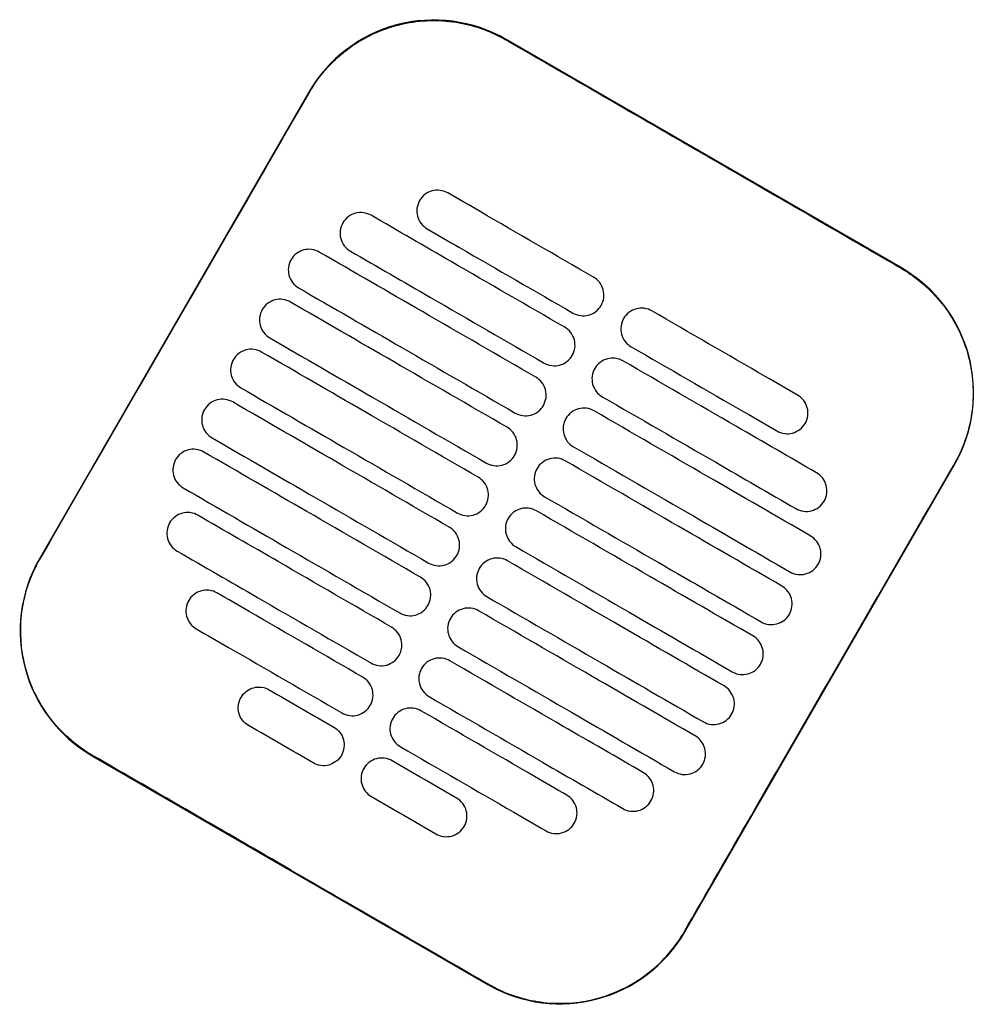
# Model space of a CAD drawing. Header units: metres. Extents: x 15.2 to 54.2, y -39.7 to 1.1.
# Tile 199 of 256: x 52.249 to 52.447, y -38.51 to -38.306. Entities that reach past the tile are written whole.
import ezdxf

# ---------------------------------------------------------------- set-up
doc = ezdxf.new("R2010")
doc.units = ezdxf.units.M
doc.header["$MEASUREMENT"] = 0
doc.layers.add('2D', color=252, linetype='Continuous')

# ---------------------------------------------------------------- blocks, each defined once
blk = doc.blocks.new('2D_QYOS_600')
for p, q in [((0.66975, -1.55474), (0.58749, -1.50722)), ((0.54651, -1.5182), (0.49048, -1.61518)), ((0.6247, -1.69271), (0.68072, -1.59573)), ((0.50145, -1.65616), (0.58371, -1.70368))]:
    blk.add_line(p, q)
for centre, start, end in [((0.57248, -1.5332), 59.9865, 149.9865), ((0.65474, -1.58072), 329.9865, 59.9865), ((0.51646, -1.63018), 149.9865, 239.9865), ((0.59872, -1.6777), 239.9865, 329.9865)]:
    blk.add_arc(centre, 0.03, start, end)
for points, knots in [([(0.5466, -1.51825), (0.5474, -1.51686), (0.54831, -1.51554), (0.55126, -1.51193), (0.55353, -1.50988), (0.55932, -1.50608), (0.56295, -1.5046), (0.57039, -1.50315), (0.57413, -1.50312), (0.58118, -1.50439), (0.58444, -1.50559), (0.58743, -1.50732)], [12.978915, 12.978915, 12.978915, 12.978915, 13.461173, 13.461173, 14.374287, 14.374287, 15.53872, 15.53872, 16.650066, 16.650066, 17.687358, 17.687358, 17.687358, 17.687358]), ([(0.49058, -1.61523), (0.50462, -1.59094), (0.51866, -1.56665), (0.53733, -1.53432), (0.54196, -1.52628), (0.5466, -1.51825)], [1.133412, 1.133412, 1.133412, 1.133412, 2.681586, 2.681586, 3.193366, 3.193366, 3.193366, 3.193366]), ([(0.66969, -1.55484), (0.6591, -1.54872), (0.64807, -1.54236), (0.6326, -1.53342), (0.63056, -1.53225), (0.62856, -1.53109)], [-21.78268, -21.78268, -21.78268, -21.78268, -17.142885, -17.142885, -16.423665, -16.423665, -16.423665, -16.423665]), ([(0.57539, -1.53915), (0.57497, -1.53891), (0.57442, -1.53869), (0.57324, -1.53854), (0.57268, -1.53858), (0.57161, -1.53886), (0.57109, -1.53911), (0.57013, -1.53984), (0.56977, -1.5403), (0.56952, -1.54073)], [-0.5513873, -0.5513873, -0.5513873, -0.5513873, -0.4031046, -0.4031046, -0.2776919, -0.2776919, -0.1471638, -0.1471638, 0, 0, 0, 0]), ([(0.60571, -1.55667), (0.59784, -1.55212), (0.58997, -1.54758), (0.57987, -1.54174), (0.57763, -1.54045), (0.57539, -1.53915)], [0.699452, 0.699452, 0.699452, 0.699452, 3.425217, 3.425217, 4.200582, 4.200582, 4.200582, 4.200582]), ([(0.56952, -1.54073), (0.56928, -1.54115), (0.56906, -1.5417), (0.56891, -1.54289), (0.56894, -1.54344), (0.56923, -1.54452), (0.56948, -1.54504), (0.57021, -1.54599), (0.57066, -1.54635), (0.57109, -1.5466)], [-0.5553355, -0.5553355, -0.5553355, -0.5553355, -0.4045594, -0.4045594, -0.278267, -0.278267, -0.1472206, -0.1472206, 0, 0, 0, 0]), ([(0.55943, -1.54379), (0.55901, -1.54355), (0.55846, -1.54333), (0.55728, -1.54318), (0.55672, -1.54322), (0.55565, -1.5435), (0.55513, -1.54375), (0.55417, -1.54448), (0.55381, -1.54494), (0.55356, -1.54537)], [-0.5514247, -0.5514247, -0.5514247, -0.5514247, -0.4031161, -0.4031161, -0.2776965, -0.2776965, -0.1471644, -0.1471644, 0, 0, 0, 0]), ([(0.5997, -1.56706), (0.59184, -1.56251), (0.58397, -1.55797), (0.57054, -1.55021), (0.56499, -1.547), (0.55943, -1.54379)], [0.699452, 0.699452, 0.699452, 0.699452, 3.42526, 3.42526, 5.350619, 5.350619, 5.350619, 5.350619]), ([(0.55356, -1.54537), (0.55332, -1.54579), (0.5531, -1.54634), (0.55295, -1.54753), (0.55298, -1.54808), (0.55326, -1.54916), (0.55352, -1.54967), (0.55425, -1.55063), (0.5547, -1.55099), (0.55513, -1.55124)], [-0.5553006, -0.5553006, -0.5553006, -0.5553006, -0.4045498, -0.4045498, -0.2782639, -0.2782639, -0.1472208, -0.1472208, 0, 0, 0, 0]), ([(0.57109, -1.5466), (0.57333, -1.54789), (0.57556, -1.54919), (0.58567, -1.55502), (0.59354, -1.55957), (0.6014, -1.56411)], [2.649916, 2.649916, 2.649916, 2.649916, 3.425249, 3.425249, 6.151046, 6.151046, 6.151046, 6.151046]), ([(0.54866, -1.55143), (0.54824, -1.55119), (0.54769, -1.55097), (0.54651, -1.55082), (0.54596, -1.55086), (0.54488, -1.55114), (0.54436, -1.55139), (0.54341, -1.55212), (0.54304, -1.55258), (0.54279, -1.55301)], [-0.5514376, -0.5514376, -0.5514376, -0.5514376, -0.4031217, -0.4031217, -0.2776979, -0.2776979, -0.1471642, -0.1471642, 0, 0, 0, 0]), ([(0.5937, -1.57745), (0.58583, -1.5729), (0.57797, -1.56836), (0.56295, -1.55969), (0.55581, -1.55556), (0.54866, -1.55143)], [0.699452, 0.699452, 0.699452, 0.699452, 3.425292, 3.425292, 5.900643, 5.900643, 5.900643, 5.900643]), ([(0.55513, -1.55124), (0.56068, -1.55445), (0.56624, -1.55766), (0.57967, -1.56541), (0.58753, -1.56996), (0.5954, -1.5745)], [1.499949, 1.499949, 1.499949, 1.499949, 3.425284, 3.425284, 6.151116, 6.151116, 6.151116, 6.151116]), ([(0.54279, -1.55301), (0.54255, -1.55343), (0.54233, -1.55398), (0.54218, -1.55517), (0.54222, -1.55572), (0.5425, -1.5568), (0.54275, -1.55731), (0.54348, -1.55827), (0.54394, -1.55863), (0.54436, -1.55888)], [-0.5552879, -0.5552879, -0.5552879, -0.5552879, -0.4045447, -0.4045447, -0.2782629, -0.2782629, -0.1472212, -0.1472212, 0, 0, 0, 0]), ([(0.66969, -1.55484), (0.67097, -1.55558), (0.6722, -1.55641), (0.67535, -1.55892), (0.67713, -1.56075), (0.67866, -1.56278), (0.68096, -1.56585), (0.68264, -1.56932), (0.68461, -1.57671), (0.68488, -1.58056), (0.68395, -1.58819), (0.68274, -1.59189), (0.68078, -1.5954), (0.6807, -1.59554), (0.68063, -1.59567)], [17.619777, 17.619777, 17.619777, 17.619777, 18.064718, 18.064718, 18.827754, 18.827754, 18.827754, 19.97637, 19.97637, 21.122539, 21.122539, 22.281306, 22.281306, 22.328075, 22.328075, 22.328075, 22.328075]), ([(0.60727, -1.56254), (0.60752, -1.56212), (0.60774, -1.56156), (0.60789, -1.56038), (0.60785, -1.55982), (0.60757, -1.55875), (0.60732, -1.55823), (0.60659, -1.55728), (0.60613, -1.55691), (0.60571, -1.55667)], [-0.5553984, -0.5553984, -0.5553984, -0.5553984, -0.4045681, -0.4045681, -0.278271, -0.278271, -0.1472202, -0.1472202, 0, 0, 0, 0]), ([(0.54436, -1.55888), (0.55151, -1.56301), (0.55865, -1.56713), (0.57366, -1.5758), (0.58153, -1.58035), (0.5894, -1.58489)], [0.949972, 0.949972, 0.949972, 0.949972, 3.425307, 3.425307, 6.151164, 6.151164, 6.151164, 6.151164]), ([(0.54266, -1.56182), (0.54224, -1.56158), (0.54169, -1.56136), (0.54051, -1.56121), (0.53996, -1.56125), (0.53888, -1.56153), (0.53836, -1.56178), (0.5374, -1.56251), (0.53704, -1.56297), (0.53679, -1.5634)], [-0.5514273, -0.5514273, -0.5514273, -0.5514273, -0.4031209, -0.4031209, -0.2776962, -0.2776962, -0.1471634, -0.1471634, 0, 0, 0, 0]), ([(0.53679, -1.5634), (0.53655, -1.56382), (0.53633, -1.56437), (0.53618, -1.56556), (0.53622, -1.56611), (0.5365, -1.56719), (0.53675, -1.5677), (0.53748, -1.56866), (0.53794, -1.56902), (0.53836, -1.56927)], [-0.5552955, -0.5552955, -0.5552955, -0.5552955, -0.4045438, -0.4045438, -0.2782634, -0.2782634, -0.1472215, -0.1472215, 0, 0, 0, 0]), ([(0.5877, -1.58784), (0.57983, -1.58329), (0.57196, -1.57875), (0.55695, -1.57008), (0.54981, -1.56595), (0.54266, -1.56182)], [0.699452, 0.699452, 0.699452, 0.699452, 3.425313, 3.425313, 5.900643, 5.900643, 5.900643, 5.900643]), ([(0.6014, -1.56411), (0.60183, -1.56436), (0.60238, -1.56457), (0.60356, -1.56472), (0.60411, -1.56469), (0.60519, -1.56441), (0.6057, -1.56415), (0.60666, -1.56342), (0.60703, -1.56296), (0.60727, -1.56254)], [-0.551307, -0.551307, -0.551307, -0.551307, -0.4030846, -0.4030846, -0.2776802, -0.2776802, -0.1471604, -0.1471604, 0, 0, 0, 0]), ([(0.61782, -1.56366), (0.6174, -1.56342), (0.61685, -1.5632), (0.61567, -1.56305), (0.61511, -1.56309), (0.61404, -1.56337), (0.61352, -1.56362), (0.61256, -1.56435), (0.61219, -1.56481), (0.61195, -1.56524)], [-0.5512944, -0.5512944, -0.5512944, -0.5512944, -0.4030833, -0.4030833, -0.2776787, -0.2776787, -0.1471599, -0.1471599, 0, 0, 0, 0]), ([(0.64814, -1.58118), (0.6459, -1.57988), (0.64366, -1.57859), (0.63355, -1.57275), (0.62569, -1.56821), (0.61782, -1.56366)], [2.649852, 2.649852, 2.649852, 2.649852, 3.425217, 3.425217, 6.150982, 6.150982, 6.150982, 6.150982]), ([(0.61195, -1.56524), (0.61171, -1.56566), (0.61149, -1.56621), (0.61134, -1.5674), (0.61137, -1.56795), (0.61165, -1.56903), (0.61191, -1.56955), (0.61263, -1.5705), (0.61309, -1.57086), (0.61352, -1.57111)], [-0.555416, -0.555416, -0.555416, -0.555416, -0.4045716, -0.4045716, -0.2782736, -0.2782736, -0.1472211, -0.1472211, 0, 0, 0, 0]), ([(0.60127, -1.57293), (0.60152, -1.57251), (0.60173, -1.57195), (0.60188, -1.57077), (0.60185, -1.57021), (0.60157, -1.56914), (0.60131, -1.56862), (0.60059, -1.56767), (0.60013, -1.5673), (0.5997, -1.56706)], [-0.5553839, -0.5553839, -0.5553839, -0.5553839, -0.4045626, -0.4045626, -0.2782686, -0.2782686, -0.1472195, -0.1472195, 0, 0, 0, 0]), ([(0.53836, -1.56927), (0.5455, -1.5734), (0.55265, -1.57752), (0.56766, -1.5862), (0.57553, -1.59074), (0.5834, -1.59529)], [0.949998, 0.949998, 0.949998, 0.949998, 3.42532, 3.42532, 6.151189, 6.151189, 6.151189, 6.151189]), ([(0.53666, -1.57221), (0.53624, -1.57197), (0.53569, -1.57175), (0.53451, -1.5716), (0.53395, -1.57164), (0.53288, -1.57192), (0.53236, -1.57217), (0.5314, -1.5729), (0.53104, -1.57336), (0.53079, -1.57379)], [-0.5514137, -0.5514137, -0.5514137, -0.5514137, -0.4031194, -0.4031194, -0.2776944, -0.2776944, -0.1471627, -0.1471627, 0, 0, 0, 0]), ([(0.61352, -1.57111), (0.62138, -1.57566), (0.62925, -1.5802), (0.63936, -1.58604), (0.6416, -1.58733), (0.64383, -1.58862)], [0.699452, 0.699452, 0.699452, 0.699452, 3.425249, 3.425249, 4.200582, 4.200582, 4.200582, 4.200582]), ([(0.53079, -1.57379), (0.53055, -1.57421), (0.53033, -1.57476), (0.53018, -1.57595), (0.53021, -1.5765), (0.5305, -1.57758), (0.53075, -1.5781), (0.53148, -1.57905), (0.53193, -1.57941), (0.53236, -1.57966)], [-0.5553078, -0.5553078, -0.5553078, -0.5553078, -0.4045446, -0.4045446, -0.2782647, -0.2782647, -0.147222, -0.147222, 0, 0, 0, 0]), ([(0.5817, -1.59823), (0.57383, -1.59368), (0.56596, -1.58914), (0.55095, -1.58047), (0.5438, -1.57634), (0.53666, -1.57221)], [0.699452, 0.699452, 0.699452, 0.699452, 3.425322, 3.425322, 5.900643, 5.900643, 5.900643, 5.900643]), ([(0.5954, -1.5745), (0.59582, -1.57475), (0.59637, -1.57497), (0.59755, -1.57511), (0.59811, -1.57508), (0.59918, -1.5748), (0.5997, -1.57454), (0.60066, -1.57381), (0.60103, -1.57335), (0.60127, -1.57293)], [-0.551317, -0.551317, -0.551317, -0.551317, -0.4030867, -0.4030867, -0.2776803, -0.2776803, -0.1471597, -0.1471597, 0, 0, 0, 0]), ([(0.61182, -1.57405), (0.61139, -1.57381), (0.61085, -1.57359), (0.60966, -1.57344), (0.60911, -1.57348), (0.60804, -1.57376), (0.60752, -1.57401), (0.60656, -1.57475), (0.60619, -1.5752), (0.60595, -1.57563)], [-0.5513075, -0.5513075, -0.5513075, -0.5513075, -0.4030857, -0.4030857, -0.2776792, -0.2776792, -0.1471593, -0.1471593, 0, 0, 0, 0]), ([(0.60595, -1.57563), (0.6057, -1.57605), (0.60548, -1.5766), (0.60533, -1.57779), (0.60537, -1.57834), (0.60565, -1.57942), (0.6059, -1.57994), (0.60663, -1.58089), (0.60709, -1.58126), (0.60751, -1.5815)], [-0.5553971, -0.5553971, -0.5553971, -0.5553971, -0.4045652, -0.4045652, -0.2782705, -0.2782705, -0.1472202, -0.1472202, 0, 0, 0, 0]), ([(0.65209, -1.59732), (0.64653, -1.59411), (0.64098, -1.5909), (0.62755, -1.58314), (0.61968, -1.5786), (0.61182, -1.57405)], [1.499901, 1.499901, 1.499901, 1.499901, 3.42526, 3.42526, 6.151068, 6.151068, 6.151068, 6.151068]), ([(0.59527, -1.58332), (0.59551, -1.5829), (0.59573, -1.58235), (0.59588, -1.58116), (0.59584, -1.5806), (0.59556, -1.57953), (0.59531, -1.57901), (0.59458, -1.57806), (0.59413, -1.57769), (0.5937, -1.57745)], [-0.5553742, -0.5553742, -0.5553742, -0.5553742, -0.4045587, -0.4045587, -0.278267, -0.278267, -0.1472191, -0.1472191, 0, 0, 0, 0]), ([(0.53236, -1.57966), (0.5395, -1.58379), (0.54665, -1.58791), (0.56166, -1.59659), (0.56953, -1.60113), (0.57739, -1.60568)], [0.950001, 0.950001, 0.950001, 0.950001, 3.425322, 3.425322, 6.151192, 6.151192, 6.151192, 6.151192]), ([(0.53066, -1.5826), (0.53023, -1.58236), (0.52969, -1.58214), (0.5285, -1.58199), (0.52795, -1.58203), (0.52688, -1.58231), (0.52636, -1.58256), (0.5254, -1.5833), (0.52503, -1.58375), (0.52479, -1.58418)], [-0.5513969, -0.5513969, -0.5513969, -0.5513969, -0.4031172, -0.4031172, -0.2776925, -0.2776925, -0.1471621, -0.1471621, 0, 0, 0, 0]), ([(0.60751, -1.5815), (0.61538, -1.58605), (0.62325, -1.59059), (0.63668, -1.59835), (0.64223, -1.60156), (0.64779, -1.60477)], [0.699452, 0.699452, 0.699452, 0.699452, 3.425284, 3.425284, 5.350619, 5.350619, 5.350619, 5.350619]), ([(0.6497, -1.58705), (0.64995, -1.58663), (0.65017, -1.58607), (0.65032, -1.58489), (0.65028, -1.58433), (0.65, -1.58326), (0.64975, -1.58274), (0.64902, -1.58179), (0.64856, -1.58142), (0.64814, -1.58118)], [-0.5554179, -0.5554179, -0.5554179, -0.5554179, -0.4045683, -0.4045683, -0.2782761, -0.2782761, -0.1472238, -0.1472238, 0, 0, 0, 0]), ([(0.52479, -1.58418), (0.52454, -1.5846), (0.52432, -1.58515), (0.52417, -1.58634), (0.52421, -1.58689), (0.52449, -1.58797), (0.52474, -1.58849), (0.52547, -1.58944), (0.52593, -1.58981), (0.52636, -1.59005)], [-0.5553248, -0.5553248, -0.5553248, -0.5553248, -0.4045472, -0.4045472, -0.2782668, -0.2782668, -0.1472227, -0.1472227, 0, 0, 0, 0]), ([(0.57569, -1.60862), (0.56783, -1.60408), (0.55996, -1.59953), (0.54495, -1.59086), (0.5378, -1.58673), (0.53066, -1.5826)], [0.699452, 0.699452, 0.699452, 0.699452, 3.425321, 3.425321, 5.900643, 5.900643, 5.900643, 5.900643]), ([(0.5894, -1.58489), (0.58982, -1.58514), (0.59037, -1.58536), (0.59155, -1.58551), (0.5921, -1.58547), (0.59318, -1.58519), (0.5937, -1.58493), (0.59466, -1.5842), (0.59502, -1.58374), (0.59527, -1.58332)], [-0.5513236, -0.5513236, -0.5513236, -0.5513236, -0.4030881, -0.4030881, -0.2776804, -0.2776804, -0.1471592, -0.1471592, 0, 0, 0, 0]), ([(0.60581, -1.58445), (0.60539, -1.5842), (0.60484, -1.58398), (0.60366, -1.58383), (0.60311, -1.58387), (0.60203, -1.58415), (0.60151, -1.58441), (0.60056, -1.58514), (0.60019, -1.5856), (0.59994, -1.58602)], [-0.5513173, -0.5513173, -0.5513173, -0.5513173, -0.4030875, -0.4030875, -0.2776797, -0.2776797, -0.147159, -0.147159, 0, 0, 0, 0]), ([(0.59994, -1.58602), (0.5997, -1.58644), (0.59948, -1.58699), (0.59933, -1.58818), (0.59937, -1.58874), (0.59965, -1.58981), (0.5999, -1.59033), (0.60063, -1.59128), (0.60109, -1.59165), (0.60151, -1.59189)], [-0.555383, -0.555383, -0.555383, -0.555383, -0.4045605, -0.4045605, -0.2782682, -0.2782682, -0.1472195, -0.1472195, 0, 0, 0, 0]), ([(0.65085, -1.61046), (0.64371, -1.60633), (0.63656, -1.60221), (0.62155, -1.59354), (0.61368, -1.58899), (0.60581, -1.58445)], [0.949941, 0.949941, 0.949941, 0.949941, 3.425291, 3.425291, 6.151132, 6.151132, 6.151132, 6.151132]), ([(0.58927, -1.59371), (0.58951, -1.59329), (0.58973, -1.59274), (0.58988, -1.59155), (0.58984, -1.591), (0.58956, -1.58992), (0.58931, -1.5894), (0.58858, -1.58845), (0.58812, -1.58808), (0.5877, -1.58784)], [-0.5553693, -0.5553693, -0.5553693, -0.5553693, -0.4045566, -0.4045566, -0.2782661, -0.2782661, -0.1472189, -0.1472189, 0, 0, 0, 0]), ([(0.64383, -1.58862), (0.64426, -1.58887), (0.6448, -1.58908), (0.64599, -1.58923), (0.64654, -1.5892), (0.64761, -1.58892), (0.64813, -1.58866), (0.64909, -1.58793), (0.64946, -1.58747), (0.6497, -1.58705)], [-0.5513007, -0.5513007, -0.5513007, -0.5513007, -0.4030941, -0.4030941, -0.2776814, -0.2776814, -0.1471603, -0.1471603, 0, 0, 0, 0]), ([(0.52636, -1.59005), (0.5335, -1.59418), (0.54064, -1.59831), (0.55566, -1.60698), (0.56352, -1.61152), (0.57139, -1.61607)], [0.949982, 0.949982, 0.949982, 0.949982, 3.425312, 3.425312, 6.151173, 6.151173, 6.151173, 6.151173]), ([(0.52465, -1.593), (0.52423, -1.59275), (0.52368, -1.59253), (0.5225, -1.59238), (0.52195, -1.59242), (0.52087, -1.5927), (0.52035, -1.59296), (0.5194, -1.59369), (0.51903, -1.59415), (0.51878, -1.59457)], [-0.5513769, -0.5513769, -0.5513769, -0.5513769, -0.4031143, -0.4031143, -0.2776905, -0.2776905, -0.1471617, -0.1471617, 0, 0, 0, 0]), ([(0.60151, -1.59189), (0.60938, -1.59644), (0.61725, -1.60098), (0.63226, -1.60965), (0.6394, -1.61378), (0.64655, -1.61791)], [0.699452, 0.699452, 0.699452, 0.699452, 3.425308, 3.425308, 5.900643, 5.900643, 5.900643, 5.900643]), ([(0.56969, -1.61901), (0.56182, -1.61447), (0.55396, -1.60992), (0.53894, -1.60125), (0.5318, -1.59712), (0.52465, -1.593)], [0.699452, 0.699452, 0.699452, 0.699452, 3.425308, 3.425308, 5.900643, 5.900643, 5.900643, 5.900643]), ([(0.5834, -1.59529), (0.58382, -1.59553), (0.58437, -1.59575), (0.58555, -1.5959), (0.5861, -1.59586), (0.58718, -1.59558), (0.5877, -1.59533), (0.58866, -1.59459), (0.58902, -1.59414), (0.58927, -1.59371)], [-0.5513269, -0.5513269, -0.5513269, -0.5513269, -0.403089, -0.403089, -0.2776804, -0.2776804, -0.1471589, -0.1471589, 0, 0, 0, 0]), ([(0.59981, -1.59484), (0.59939, -1.59459), (0.59884, -1.59437), (0.59766, -1.59423), (0.59711, -1.59426), (0.59603, -1.59454), (0.59551, -1.5948), (0.59455, -1.59553), (0.59419, -1.59599), (0.59394, -1.59641)], [-0.5513238, -0.5513238, -0.5513238, -0.5513238, -0.4030887, -0.4030887, -0.27768, -0.27768, -0.1471588, -0.1471588, 0, 0, 0, 0]), ([(0.51878, -1.59457), (0.51854, -1.59499), (0.51832, -1.59554), (0.51817, -1.59673), (0.51821, -1.59729), (0.51849, -1.59836), (0.51874, -1.59888), (0.51947, -1.59983), (0.51993, -1.6002), (0.52035, -1.60044)], [-0.5553464, -0.5553464, -0.5553464, -0.5553464, -0.4045515, -0.4045515, -0.2782697, -0.2782697, -0.1472236, -0.1472236, 0, 0, 0, 0]), ([(0.59394, -1.59641), (0.5937, -1.59683), (0.59348, -1.59739), (0.59333, -1.59857), (0.59337, -1.59913), (0.59365, -1.6002), (0.5939, -1.60072), (0.59463, -1.60167), (0.59509, -1.60204), (0.59551, -1.60228)], [-0.5553737, -0.5553737, -0.5553737, -0.5553737, -0.4045574, -0.4045574, -0.2782667, -0.2782667, -0.1472191, -0.1472191, 0, 0, 0, 0]), ([(0.64485, -1.62085), (0.6377, -1.61673), (0.63056, -1.6126), (0.61555, -1.60393), (0.60768, -1.59938), (0.59981, -1.59484)], [0.949982, 0.949982, 0.949982, 0.949982, 3.425312, 3.425312, 6.151173, 6.151173, 6.151173, 6.151173]), ([(0.6246, -1.69265), (0.62916, -1.68476), (0.63389, -1.67656), (0.65254, -1.64426), (0.66658, -1.61996), (0.68063, -1.59567)], [-3.18138, -3.18138, -3.18138, -3.18138, -2.673929, -2.673929, -1.133377, -1.133377, -1.133377, -1.133377]), ([(0.58326, -1.6041), (0.58351, -1.60368), (0.58373, -1.60313), (0.58388, -1.60194), (0.58384, -1.60139), (0.58356, -1.60031), (0.58331, -1.59979), (0.58258, -1.59884), (0.58212, -1.59848), (0.5817, -1.59823)], [-0.5553691, -0.5553691, -0.5553691, -0.5553691, -0.4045561, -0.4045561, -0.278266, -0.278266, -0.1472189, -0.1472189, 0, 0, 0, 0]), ([(0.65366, -1.60319), (0.6539, -1.60277), (0.65412, -1.60222), (0.65427, -1.60103), (0.65423, -1.60048), (0.65395, -1.5994), (0.6537, -1.59888), (0.65297, -1.59793), (0.65252, -1.59756), (0.65209, -1.59732)], [-0.5553798, -0.5553798, -0.5553798, -0.5553798, -0.4045588, -0.4045588, -0.278273, -0.278273, -0.147224, -0.147224, 0, 0, 0, 0]), ([(0.52035, -1.60044), (0.5275, -1.60457), (0.53464, -1.6087), (0.54965, -1.61737), (0.55752, -1.62191), (0.56539, -1.62646)], [0.949941, 0.949941, 0.949941, 0.949941, 3.425292, 3.425292, 6.151132, 6.151132, 6.151132, 6.151132]), ([(0.59551, -1.60228), (0.60338, -1.60683), (0.61125, -1.61137), (0.62626, -1.62004), (0.6334, -1.62417), (0.64055, -1.6283)], [0.699452, 0.699452, 0.699452, 0.699452, 3.425321, 3.425321, 5.900643, 5.900643, 5.900643, 5.900643]), ([(0.57739, -1.60568), (0.57782, -1.60592), (0.57837, -1.60614), (0.57955, -1.60629), (0.5801, -1.60625), (0.58118, -1.60597), (0.58169, -1.60572), (0.58265, -1.60499), (0.58302, -1.60453), (0.58326, -1.6041)], [-0.551327, -0.551327, -0.551327, -0.551327, -0.4030892, -0.4030892, -0.2776802, -0.2776802, -0.1471588, -0.1471588, 0, 0, 0, 0]), ([(0.59381, -1.60523), (0.59339, -1.60498), (0.59284, -1.60477), (0.59166, -1.60462), (0.5911, -1.60465), (0.59003, -1.60493), (0.58951, -1.60519), (0.58855, -1.60592), (0.58819, -1.60638), (0.58794, -1.6068)], [-0.551327, -0.551327, -0.551327, -0.551327, -0.4030892, -0.4030892, -0.2776802, -0.2776802, -0.1471588, -0.1471588, 0, 0, 0, 0]), ([(0.64779, -1.60477), (0.64821, -1.60501), (0.64876, -1.60523), (0.64994, -1.60538), (0.65049, -1.60534), (0.65157, -1.60506), (0.65209, -1.60481), (0.65305, -1.60408), (0.65341, -1.60362), (0.65366, -1.60319)], [-0.5513421, -0.5513421, -0.5513421, -0.5513421, -0.4031061, -0.4031061, -0.2776864, -0.2776864, -0.147161, -0.147161, 0, 0, 0, 0]), ([(0.52341, -1.60614), (0.52299, -1.60589), (0.52244, -1.60568), (0.52126, -1.60553), (0.52071, -1.60556), (0.51963, -1.60584), (0.51911, -1.6061), (0.51816, -1.60683), (0.51779, -1.60729), (0.51754, -1.60771)], [-0.551342, -0.551342, -0.551342, -0.551342, -0.4031061, -0.4031061, -0.2776864, -0.2776864, -0.147161, -0.147161, 0, 0, 0, 0]), ([(0.56369, -1.6294), (0.55582, -1.62486), (0.54795, -1.62031), (0.53453, -1.61256), (0.52897, -1.60935), (0.52341, -1.60614)], [0.699452, 0.699452, 0.699452, 0.699452, 3.425284, 3.425284, 5.350619, 5.350619, 5.350619, 5.350619]), ([(0.63885, -1.63124), (0.6317, -1.62712), (0.62456, -1.62299), (0.60954, -1.61432), (0.60168, -1.60977), (0.59381, -1.60523)], [0.950001, 0.950001, 0.950001, 0.950001, 3.425322, 3.425322, 6.151192, 6.151192, 6.151192, 6.151192]), ([(0.51754, -1.60771), (0.5173, -1.60813), (0.51708, -1.60869), (0.51693, -1.60987), (0.51697, -1.61043), (0.51725, -1.6115), (0.5175, -1.61202), (0.51823, -1.61297), (0.51869, -1.61334), (0.51911, -1.61358)], [-0.55538, -0.55538, -0.55538, -0.55538, -0.4045589, -0.4045589, -0.278273, -0.278273, -0.147224, -0.147224, 0, 0, 0, 0]), ([(0.57726, -1.61449), (0.57751, -1.61407), (0.57773, -1.61352), (0.57787, -1.61233), (0.57784, -1.61178), (0.57756, -1.6107), (0.5773, -1.61019), (0.57658, -1.60923), (0.57612, -1.60887), (0.57569, -1.60862)], [-0.5553737, -0.5553737, -0.5553737, -0.5553737, -0.4045574, -0.4045574, -0.2782667, -0.2782667, -0.1472191, -0.1472191, 0, 0, 0, 0]), ([(0.58794, -1.6068), (0.5877, -1.60722), (0.58748, -1.60778), (0.58733, -1.60896), (0.58736, -1.60952), (0.58765, -1.61059), (0.5879, -1.61111), (0.58863, -1.61206), (0.58908, -1.61243), (0.58951, -1.61267)], [-0.5553691, -0.5553691, -0.5553691, -0.5553691, -0.4045561, -0.4045561, -0.278266, -0.278266, -0.1472189, -0.1472189, 0, 0, 0, 0]), ([(0.65242, -1.61633), (0.65266, -1.61591), (0.65288, -1.61536), (0.65303, -1.61417), (0.65299, -1.61362), (0.65271, -1.61254), (0.65246, -1.61203), (0.65173, -1.61107), (0.65128, -1.61071), (0.65085, -1.61046)], [-0.5553462, -0.5553462, -0.5553462, -0.5553462, -0.4045514, -0.4045514, -0.2782696, -0.2782696, -0.1472236, -0.1472236, 0, 0, 0, 0]), ([(0.58951, -1.61267), (0.59738, -1.61722), (0.60524, -1.62176), (0.62026, -1.63044), (0.6274, -1.63456), (0.63454, -1.63869)], [0.699452, 0.699452, 0.699452, 0.699452, 3.425322, 3.425322, 5.900643, 5.900643, 5.900643, 5.900643]), ([(0.51911, -1.61358), (0.52467, -1.61679), (0.53023, -1.62), (0.54365, -1.62776), (0.55152, -1.6323), (0.55939, -1.63685)], [1.499901, 1.499901, 1.499901, 1.499901, 3.42526, 3.42526, 6.151068, 6.151068, 6.151068, 6.151068]), ([(0.57139, -1.61607), (0.57181, -1.61631), (0.57236, -1.61653), (0.57354, -1.61668), (0.5741, -1.61664), (0.57517, -1.61636), (0.57569, -1.61611), (0.57665, -1.61538), (0.57702, -1.61492), (0.57726, -1.61449)], [-0.5513238, -0.5513238, -0.5513238, -0.5513238, -0.4030887, -0.4030887, -0.27768, -0.27768, -0.1471588, -0.1471588, 0, 0, 0, 0]), ([(0.50151, -1.65606), (0.50145, -1.65603), (0.50139, -1.656), (0.49792, -1.65396), (0.49494, -1.6513), (0.49019, -1.64498), (0.48846, -1.64138), (0.4866, -1.63408), (0.48635, -1.63047), (0.48707, -1.62395), (0.48784, -1.62107), (0.48947, -1.61728), (0.49, -1.61624), (0.49058, -1.61523)], [8.273299, 8.273299, 8.273299, 8.273299, 8.293543, 8.293543, 9.48086, 9.48086, 10.665623, 10.665623, 11.74288, 11.74288, 12.632334, 12.632334, 12.981673, 12.981673, 12.981673, 12.981673]), ([(0.58781, -1.61562), (0.58738, -1.61537), (0.58684, -1.61516), (0.58565, -1.61501), (0.5851, -1.61504), (0.58403, -1.61532), (0.58351, -1.61558), (0.58255, -1.61631), (0.58218, -1.61677), (0.58194, -1.61719)], [-0.551327, -0.551327, -0.551327, -0.551327, -0.403089, -0.403089, -0.2776804, -0.2776804, -0.1471589, -0.1471589, 0, 0, 0, 0]), ([(0.63284, -1.64163), (0.6257, -1.63751), (0.61855, -1.63338), (0.60354, -1.62471), (0.59567, -1.62016), (0.58781, -1.61562)], [0.949998, 0.949998, 0.949998, 0.949998, 3.42532, 3.42532, 6.151189, 6.151189, 6.151189, 6.151189]), ([(0.64655, -1.61791), (0.64697, -1.61815), (0.64752, -1.61837), (0.6487, -1.61852), (0.64925, -1.61848), (0.65033, -1.6182), (0.65085, -1.61795), (0.65181, -1.61722), (0.65217, -1.61676), (0.65242, -1.61633)], [-0.551377, -0.551377, -0.551377, -0.551377, -0.4031143, -0.4031143, -0.2776905, -0.2776905, -0.1471617, -0.1471617, 0, 0, 0, 0]), ([(0.58194, -1.61719), (0.58169, -1.61762), (0.58147, -1.61817), (0.58132, -1.61936), (0.58136, -1.61991), (0.58164, -1.62098), (0.58189, -1.6215), (0.58262, -1.62245), (0.58308, -1.62282), (0.58351, -1.62306)], [-0.5553693, -0.5553693, -0.5553693, -0.5553693, -0.4045566, -0.4045566, -0.2782661, -0.2782661, -0.1472189, -0.1472189, 0, 0, 0, 0]), ([(0.57126, -1.62488), (0.5715, -1.62446), (0.57172, -1.62391), (0.57187, -1.62272), (0.57183, -1.62217), (0.57155, -1.62109), (0.5713, -1.62058), (0.57057, -1.61962), (0.57012, -1.61926), (0.56969, -1.61901)], [-0.555383, -0.555383, -0.555383, -0.555383, -0.4045604, -0.4045604, -0.2782682, -0.2782682, -0.1472195, -0.1472195, 0, 0, 0, 0]), ([(0.64642, -1.62672), (0.64666, -1.6263), (0.64688, -1.62575), (0.64703, -1.62456), (0.64699, -1.62401), (0.64671, -1.62293), (0.64646, -1.62242), (0.64573, -1.62146), (0.64527, -1.6211), (0.64485, -1.62085)], [-0.5553245, -0.5553245, -0.5553245, -0.5553245, -0.4045471, -0.4045471, -0.2782667, -0.2782667, -0.1472226, -0.1472226, 0, 0, 0, 0]), ([(0.52737, -1.62228), (0.52695, -1.62204), (0.5264, -1.62182), (0.52522, -1.62167), (0.52466, -1.62171), (0.52359, -1.62199), (0.52307, -1.62224), (0.52211, -1.62297), (0.52175, -1.62343), (0.5215, -1.62386)], [-0.5513007, -0.5513007, -0.5513007, -0.5513007, -0.4030941, -0.4030941, -0.2776814, -0.2776814, -0.1471603, -0.1471603, 0, 0, 0, 0]), ([(0.55769, -1.63979), (0.54982, -1.63525), (0.54195, -1.6307), (0.53185, -1.62487), (0.52961, -1.62357), (0.52737, -1.62228)], [0.699452, 0.699452, 0.699452, 0.699452, 3.425249, 3.425249, 4.200582, 4.200582, 4.200582, 4.200582]), ([(0.58351, -1.62306), (0.59137, -1.62761), (0.59924, -1.63215), (0.61425, -1.64083), (0.6214, -1.64495), (0.62854, -1.64908)], [0.699452, 0.699452, 0.699452, 0.699452, 3.425313, 3.425313, 5.900643, 5.900643, 5.900643, 5.900643]), ([(0.5215, -1.62386), (0.52126, -1.62428), (0.52104, -1.62483), (0.52089, -1.62602), (0.52092, -1.62657), (0.52121, -1.62765), (0.52146, -1.62816), (0.52219, -1.62912), (0.52264, -1.62948), (0.52307, -1.62973)], [-0.555418, -0.555418, -0.555418, -0.555418, -0.4045683, -0.4045683, -0.2782762, -0.2782762, -0.1472238, -0.1472238, 0, 0, 0, 0]), ([(0.56539, -1.62646), (0.56581, -1.6267), (0.56636, -1.62692), (0.56754, -1.62707), (0.56809, -1.62703), (0.56917, -1.62675), (0.56969, -1.6265), (0.57065, -1.62577), (0.57101, -1.62531), (0.57126, -1.62488)], [-0.5513173, -0.5513173, -0.5513173, -0.5513173, -0.4030875, -0.4030875, -0.2776797, -0.2776797, -0.147159, -0.147159, 0, 0, 0, 0]), ([(0.5818, -1.62601), (0.58138, -1.62576), (0.58083, -1.62555), (0.57965, -1.6254), (0.5791, -1.62543), (0.57802, -1.62572), (0.5775, -1.62597), (0.57655, -1.6267), (0.57618, -1.62716), (0.57593, -1.62758)], [-0.5513237, -0.5513237, -0.5513237, -0.5513237, -0.4030882, -0.4030882, -0.2776804, -0.2776804, -0.1471592, -0.1471592, 0, 0, 0, 0]), ([(0.62684, -1.65202), (0.6197, -1.6479), (0.61255, -1.64377), (0.59754, -1.6351), (0.58967, -1.63055), (0.5818, -1.62601)], [0.949973, 0.949973, 0.949973, 0.949973, 3.425307, 3.425307, 6.151164, 6.151164, 6.151164, 6.151164]), ([(0.64055, -1.6283), (0.64097, -1.62854), (0.64152, -1.62876), (0.6427, -1.62891), (0.64325, -1.62887), (0.64433, -1.62859), (0.64485, -1.62834), (0.64581, -1.62761), (0.64617, -1.62715), (0.64642, -1.62672)], [-0.551397, -0.551397, -0.551397, -0.551397, -0.4031173, -0.4031173, -0.2776925, -0.2776925, -0.1471621, -0.1471621, 0, 0, 0, 0]), ([(0.57593, -1.62758), (0.57569, -1.62801), (0.57547, -1.62856), (0.57532, -1.62975), (0.57536, -1.6303), (0.57564, -1.63137), (0.57589, -1.63189), (0.57662, -1.63285), (0.57708, -1.63321), (0.5775, -1.63346)], [-0.5553742, -0.5553742, -0.5553742, -0.5553742, -0.4045587, -0.4045587, -0.278267, -0.278267, -0.1472191, -0.1472191, 0, 0, 0, 0]), ([(0.52307, -1.62973), (0.52531, -1.63102), (0.52754, -1.63231), (0.53765, -1.63815), (0.54552, -1.6427), (0.55338, -1.64724)], [2.649852, 2.649852, 2.649852, 2.649852, 3.425217, 3.425217, 6.150983, 6.150983, 6.150983, 6.150983]), ([(0.56526, -1.63527), (0.5655, -1.63485), (0.56572, -1.6343), (0.56587, -1.63311), (0.56583, -1.63256), (0.56555, -1.63148), (0.5653, -1.63097), (0.56457, -1.63001), (0.56411, -1.62965), (0.56369, -1.6294)], [-0.555397, -0.555397, -0.555397, -0.555397, -0.4045652, -0.4045652, -0.2782705, -0.2782705, -0.1472202, -0.1472202, 0, 0, 0, 0]), ([(0.64041, -1.63711), (0.64066, -1.63669), (0.64088, -1.63614), (0.64103, -1.63495), (0.64099, -1.6344), (0.64071, -1.63333), (0.64046, -1.63281), (0.63973, -1.63185), (0.63927, -1.63149), (0.63885, -1.63124)], [-0.5553076, -0.5553076, -0.5553076, -0.5553076, -0.4045445, -0.4045445, -0.2782646, -0.2782646, -0.1472219, -0.1472219, 0, 0, 0, 0]), ([(0.55939, -1.63685), (0.55981, -1.63709), (0.56036, -1.63731), (0.56154, -1.63746), (0.56209, -1.63742), (0.56317, -1.63714), (0.56369, -1.63689), (0.56465, -1.63616), (0.56501, -1.6357), (0.56526, -1.63527)], [-0.5513075, -0.5513075, -0.5513075, -0.5513075, -0.4030857, -0.4030857, -0.2776792, -0.2776792, -0.1471593, -0.1471593, 0, 0, 0, 0]), ([(0.5775, -1.63346), (0.58537, -1.638), (0.59324, -1.64255), (0.60825, -1.65122), (0.61539, -1.65534), (0.62254, -1.65947)], [0.699452, 0.699452, 0.699452, 0.699452, 3.425292, 3.425292, 5.900643, 5.900643, 5.900643, 5.900643]), ([(0.5758, -1.6364), (0.57538, -1.63616), (0.57483, -1.63594), (0.57365, -1.63579), (0.5731, -1.63583), (0.57202, -1.63611), (0.5715, -1.63636), (0.57054, -1.63709), (0.57018, -1.63755), (0.56993, -1.63797)], [-0.5513171, -0.5513171, -0.5513171, -0.5513171, -0.4030867, -0.4030867, -0.2776803, -0.2776803, -0.1471597, -0.1471597, 0, 0, 0, 0]), ([(0.61608, -1.65966), (0.61052, -1.65645), (0.60496, -1.65324), (0.59154, -1.64549), (0.58367, -1.64094), (0.5758, -1.6364)], [1.499949, 1.499949, 1.499949, 1.499949, 3.425284, 3.425284, 6.151116, 6.151116, 6.151116, 6.151116]), ([(0.63454, -1.63869), (0.63497, -1.63893), (0.63552, -1.63915), (0.6367, -1.6393), (0.63725, -1.63926), (0.63833, -1.63898), (0.63884, -1.63873), (0.6398, -1.638), (0.64017, -1.63754), (0.64041, -1.63711)], [-0.5514139, -0.5514139, -0.5514139, -0.5514139, -0.4031194, -0.4031194, -0.2776944, -0.2776944, -0.1471626, -0.1471626, 0, 0, 0, 0]), ([(0.56993, -1.63797), (0.56969, -1.6384), (0.56947, -1.63895), (0.56932, -1.64014), (0.56936, -1.64069), (0.56964, -1.64176), (0.56989, -1.64228), (0.57062, -1.64324), (0.57108, -1.6436), (0.5715, -1.64385)], [-0.5553838, -0.5553838, -0.5553838, -0.5553838, -0.4045626, -0.4045626, -0.2782686, -0.2782686, -0.1472195, -0.1472195, 0, 0, 0, 0]), ([(0.55925, -1.64566), (0.5595, -1.64524), (0.55972, -1.64469), (0.55987, -1.6435), (0.55983, -1.64295), (0.55955, -1.64188), (0.5593, -1.64136), (0.55857, -1.6404), (0.55811, -1.64004), (0.55769, -1.63979)], [-0.5554159, -0.5554159, -0.5554159, -0.5554159, -0.4045716, -0.4045716, -0.2782736, -0.2782736, -0.1472211, -0.1472211, 0, 0, 0, 0]), ([(0.53238, -1.644), (0.53263, -1.64358), (0.53299, -1.64312), (0.53395, -1.64239), (0.53447, -1.64213), (0.53555, -1.64185), (0.5361, -1.64181), (0.53728, -1.64196), (0.53783, -1.64218), (0.53825, -1.64243)], [0, 0, 0, 0, 0.1471602, 0.1471602, 0.2776775, 0.2776775, 0.4030818, 0.4030818, 0.5512681, 0.5512681, 0.5512681, 0.5512681]), ([(0.63441, -1.64751), (0.63466, -1.64708), (0.63488, -1.64653), (0.63502, -1.64534), (0.63499, -1.64479), (0.63471, -1.64372), (0.63445, -1.6432), (0.63373, -1.64224), (0.63327, -1.64188), (0.63284, -1.64163)], [-0.5552953, -0.5552953, -0.5552953, -0.5552953, -0.4045437, -0.4045437, -0.2782634, -0.2782634, -0.1472215, -0.1472215, 0, 0, 0, 0]), ([(0.53395, -1.64987), (0.53353, -1.64963), (0.53307, -1.64926), (0.53234, -1.64831), (0.53209, -1.64779), (0.53181, -1.64672), (0.53177, -1.64616), (0.53192, -1.64497), (0.53214, -1.64442), (0.53238, -1.644)], [0, 0, 0, 0, 0.147223, 0.147223, 0.2782783, 0.2782783, 0.4045781, 0.4045781, 0.5554474, 0.5554474, 0.5554474, 0.5554474]), ([(0.5715, -1.64385), (0.57937, -1.64839), (0.58724, -1.65294), (0.60066, -1.66069), (0.60622, -1.6639), (0.61177, -1.66711)], [0.699452, 0.699452, 0.699452, 0.699452, 3.42526, 3.42526, 5.350619, 5.350619, 5.350619, 5.350619]), ([(0.55338, -1.64724), (0.55381, -1.64748), (0.55436, -1.6477), (0.55554, -1.64785), (0.55609, -1.64781), (0.55717, -1.64753), (0.55768, -1.64728), (0.55864, -1.64655), (0.55901, -1.64609), (0.55925, -1.64566)], [-0.5512944, -0.5512944, -0.5512944, -0.5512944, -0.4030833, -0.4030833, -0.2776787, -0.2776787, -0.1471599, -0.1471599, 0, 0, 0, 0]), ([(0.5698, -1.64679), (0.56938, -1.64655), (0.56883, -1.64633), (0.56765, -1.64618), (0.56709, -1.64622), (0.56602, -1.6465), (0.5655, -1.64675), (0.56454, -1.64748), (0.56418, -1.64794), (0.56393, -1.64837)], [-0.5513071, -0.5513071, -0.5513071, -0.5513071, -0.4030846, -0.4030846, -0.2776802, -0.2776802, -0.1471604, -0.1471604, 0, 0, 0, 0]), ([(0.60012, -1.6643), (0.59788, -1.66301), (0.59564, -1.66172), (0.58553, -1.65588), (0.57767, -1.65134), (0.5698, -1.64679)], [2.649916, 2.649916, 2.649916, 2.649916, 3.425249, 3.425249, 6.151046, 6.151046, 6.151046, 6.151046]), ([(0.62854, -1.64908), (0.62896, -1.64933), (0.62951, -1.64954), (0.63069, -1.64969), (0.63125, -1.64965), (0.63232, -1.64937), (0.63284, -1.64912), (0.6338, -1.64839), (0.63417, -1.64793), (0.63441, -1.64751)], [-0.5514274, -0.5514274, -0.5514274, -0.5514274, -0.4031209, -0.4031209, -0.2776962, -0.2776962, -0.1471634, -0.1471634, 0, 0, 0, 0]), ([(0.56393, -1.64837), (0.56369, -1.64879), (0.56347, -1.64934), (0.56332, -1.65053), (0.56335, -1.65108), (0.56364, -1.65216), (0.56389, -1.65267), (0.56462, -1.65363), (0.56507, -1.65399), (0.5655, -1.65424)], [-0.5553983, -0.5553983, -0.5553983, -0.5553983, -0.4045681, -0.4045681, -0.278271, -0.278271, -0.1472202, -0.1472202, 0, 0, 0, 0]), ([(0.55168, -1.65018), (0.55211, -1.65043), (0.55257, -1.65079), (0.55329, -1.65175), (0.55355, -1.65227), (0.55383, -1.65334), (0.55386, -1.65389), (0.55372, -1.65508), (0.5535, -1.65563), (0.55325, -1.65606)], [0, 0, 0, 0, 0.1472222, 0.1472222, 0.2782773, 0.2782773, 0.4045795, 0.4045795, 0.5554397, 0.5554397, 0.5554397, 0.5554397]), ([(0.62841, -1.6579), (0.62865, -1.65747), (0.62887, -1.65692), (0.62902, -1.65573), (0.62898, -1.65518), (0.6287, -1.65411), (0.62845, -1.65359), (0.62772, -1.65264), (0.62727, -1.65227), (0.62684, -1.65202)], [-0.5552876, -0.5552876, -0.5552876, -0.5552876, -0.4045446, -0.4045446, -0.2782629, -0.2782629, -0.1472212, -0.1472212, 0, 0, 0, 0]), ([(0.5655, -1.65424), (0.57337, -1.65878), (0.58123, -1.66333), (0.59134, -1.66916), (0.59358, -1.67046), (0.59581, -1.67175)], [0.699452, 0.699452, 0.699452, 0.699452, 3.425217, 3.425217, 4.200582, 4.200582, 4.200582, 4.200582]), ([(0.55325, -1.65606), (0.55301, -1.65648), (0.55264, -1.65694), (0.55168, -1.65767), (0.55116, -1.65792), (0.55009, -1.65821), (0.54953, -1.65824), (0.54835, -1.65809), (0.54781, -1.65788), (0.54738, -1.65763)], [0, 0, 0, 0, 0.1471605, 0.1471605, 0.2776781, 0.2776781, 0.4030803, 0.4030803, 0.5512777, 0.5512777, 0.5512777, 0.5512777]), ([(0.5638, -1.65718), (0.56337, -1.65694), (0.56283, -1.65672), (0.56164, -1.65657), (0.56109, -1.65661), (0.56002, -1.65689), (0.5595, -1.65714), (0.55854, -1.65787), (0.55817, -1.65833), (0.55793, -1.65876)], [-0.5512937, -0.5512937, -0.5512937, -0.5512937, -0.403082, -0.403082, -0.27768, -0.27768, -0.1471612, -0.1471612, 0, 0, 0, 0]), ([(0.55793, -1.65876), (0.55768, -1.65918), (0.55746, -1.65973), (0.55731, -1.66092), (0.55735, -1.66147), (0.55763, -1.66255), (0.55788, -1.66306), (0.55861, -1.66402), (0.55907, -1.66438), (0.5595, -1.66463)], [-0.5554178, -0.5554178, -0.5554178, -0.5554178, -0.4045751, -0.4045751, -0.2782741, -0.2782741, -0.1472211, -0.1472211, 0, 0, 0, 0]), ([(0.61764, -1.66554), (0.61789, -1.66511), (0.61811, -1.66456), (0.61826, -1.66337), (0.61822, -1.66282), (0.61794, -1.66175), (0.61769, -1.66123), (0.61696, -1.66027), (0.6165, -1.65991), (0.61608, -1.65966)], [-0.5553003, -0.5553003, -0.5553003, -0.5553003, -0.4045497, -0.4045497, -0.2782639, -0.2782639, -0.1472208, -0.1472208, 0, 0, 0, 0]), ([(0.62254, -1.65947), (0.62296, -1.65972), (0.62351, -1.65993), (0.62469, -1.66008), (0.62525, -1.66005), (0.62632, -1.65976), (0.62684, -1.65951), (0.6278, -1.65878), (0.62816, -1.65832), (0.62841, -1.6579)], [-0.5514378, -0.5514378, -0.5514378, -0.5514378, -0.4031217, -0.4031217, -0.2776979, -0.2776979, -0.1471642, -0.1471642, 0, 0, 0, 0]), ([(0.5788, -1.67081), (0.57904, -1.67039), (0.57926, -1.66984), (0.57941, -1.66865), (0.57937, -1.6681), (0.57909, -1.66702), (0.57884, -1.6665), (0.57811, -1.66555), (0.57765, -1.66519), (0.57723, -1.66494)], [-0.5553938, -0.5553938, -0.5553938, -0.5553938, -0.4045733, -0.4045733, -0.2782728, -0.2782728, -0.147221, -0.147221, 0, 0, 0, 0]), ([(0.60168, -1.67017), (0.60193, -1.66975), (0.60215, -1.6692), (0.6023, -1.66801), (0.60226, -1.66746), (0.60198, -1.66639), (0.60173, -1.66587), (0.601, -1.66491), (0.60054, -1.66455), (0.60012, -1.6643)], [-0.5553353, -0.5553353, -0.5553353, -0.5553353, -0.4045593, -0.4045593, -0.278267, -0.278267, -0.1472205, -0.1472205, 0, 0, 0, 0]), ([(0.61177, -1.66711), (0.6122, -1.66736), (0.61275, -1.66757), (0.61393, -1.66772), (0.61448, -1.66769), (0.61556, -1.6674), (0.61607, -1.66715), (0.61703, -1.66642), (0.6174, -1.66596), (0.61764, -1.66554)], [-0.5514248, -0.5514248, -0.5514248, -0.5514248, -0.4031161, -0.4031161, -0.2776965, -0.2776965, -0.1471644, -0.1471644, 0, 0, 0, 0]), ([(0.57293, -1.67239), (0.57335, -1.67263), (0.5739, -1.67285), (0.57508, -1.673), (0.57563, -1.67296), (0.57671, -1.67268), (0.57723, -1.67243), (0.57819, -1.6717), (0.57855, -1.67124), (0.5788, -1.67081)], [-0.5513269, -0.5513269, -0.5513269, -0.5513269, -0.4030891, -0.4030891, -0.2776846, -0.2776846, -0.1471626, -0.1471626, 0, 0, 0, 0]), ([(0.59581, -1.67175), (0.59624, -1.67199), (0.59679, -1.67221), (0.59797, -1.67236), (0.59852, -1.67232), (0.5996, -1.67204), (0.60011, -1.67179), (0.60107, -1.67106), (0.60144, -1.6706), (0.60168, -1.67017)], [-0.5513875, -0.5513875, -0.5513875, -0.5513875, -0.4031047, -0.4031047, -0.2776919, -0.2776919, -0.1471638, -0.1471638, 0, 0, 0, 0]), ([(0.54264, -1.67982), (0.54427, -1.68075), (0.54589, -1.68169), (0.5614, -1.69065), (0.57279, -1.69724), (0.58377, -1.70358)], [-12.071476, -12.071476, -12.071476, -12.071476, -11.509189, -11.509189, -6.696301, -6.696301, -6.696301, -6.696301]), ([(0.58377, -1.70358), (0.58443, -1.70396), (0.5851, -1.70432), (0.589, -1.70619), (0.59245, -1.70715), (0.59959, -1.7078), (0.60321, -1.70748), (0.61053, -1.70545), (0.61413, -1.70363), (0.62022, -1.69881), (0.62272, -1.69593), (0.6246, -1.69265)], [-8.20809, -8.20809, -8.20809, -8.20809, -7.978943, -7.978943, -6.912231, -6.912231, -5.830065, -5.830065, -4.632711, -4.632711, -3.498654, -3.498654, -3.498654, -3.498654])]:
    blk.add_open_spline(points, degree=3, knots=knots)
for points in [[(0.62856, -1.53109), (0.61485, -1.52317), (0.60114, -1.51525), (0.58743, -1.50732)], [(0.53825, -1.64243), (0.54273, -1.64501), (0.54721, -1.6476), (0.55168, -1.65018)], [(0.54738, -1.65763), (0.54291, -1.65504), (0.53843, -1.65246), (0.53395, -1.64987)], [(0.54264, -1.67982), (0.52893, -1.6719), (0.51522, -1.66398), (0.50151, -1.65606)], [(0.57723, -1.66494), (0.57275, -1.66235), (0.56827, -1.65977), (0.5638, -1.65718)], [(0.5595, -1.66463), (0.56397, -1.66721), (0.56845, -1.6698), (0.57293, -1.67239)]]:
    blk.add_open_spline(points, degree=3)

msp = doc.modelspace()

# ---------------------------------------------------------------- block references
at = {"layer": '2D'}
msp.add_blockref('2D_QYOS_600', (51.7625, -36.80251), dxfattribs=at)

doc.saveas('drawing.dxf')
